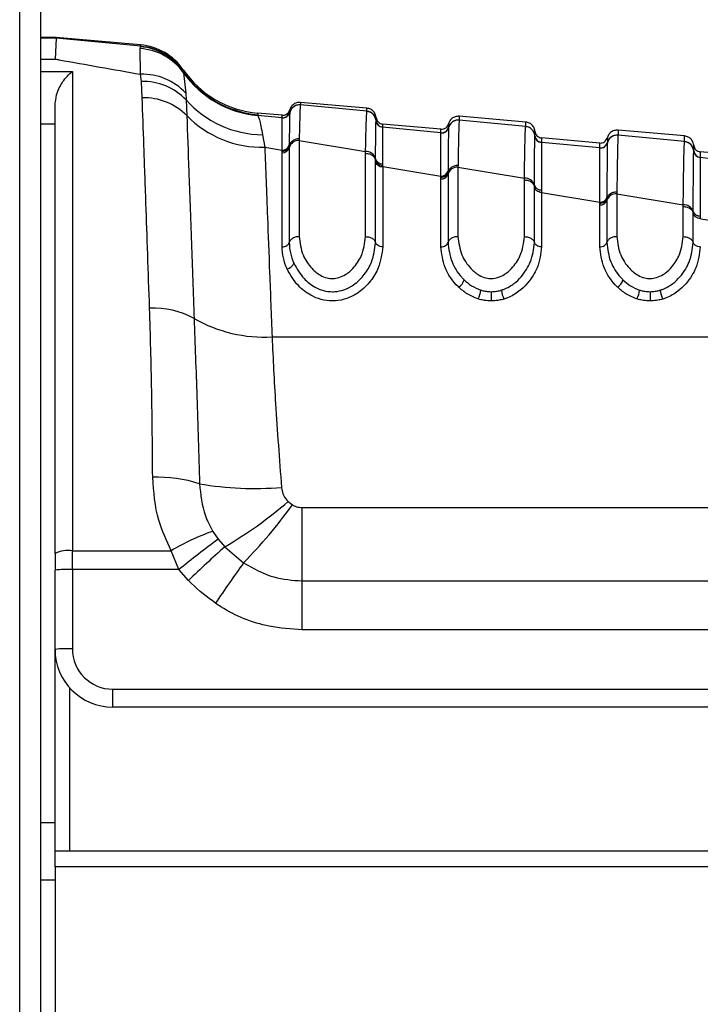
# Paper-space layout '3.5M DUO In Ground Anchor' of a CAD drawing. Header units: millimetres. Extents: x 20 to 26059, y 28 to 17638.
# Tile 22 of 70: x 9228 to 9275, y 6009 to 6077. Entities that reach past the tile are written whole.
import ezdxf

# ---------------------------------------------------------------- set-up
doc = ezdxf.new("R2010")
doc.units = ezdxf.units.MM

psp = doc.layouts.new('3.5M DUO In Ground Anchor')

# ---------------------------------------------------------------- linework, layer by layer
at = {"color": 8, "linetype": 'Continuous', "lineweight": 25, "ltscale": 2}
for p, q in [((9228.013, 2354.062), (9228.013, 6573.667)), ((9230.548, 6075.795), (9229.46, 6075.795)), ((9229.46, 6074.362), (9230.46, 6074.362)), ((9229.46, 6073.508), (9231.66, 6073.508)), ((9230.46, 6069.843), (9229.46, 6069.843)), ((9257.717, 6069.875), (9257.717, 6069.872)), ((9257.717, 6069.686), (9257.717, 6069.617)), ((9231.46, 6030.817), (9231.46, 6019.504)), ((9229.46, 6021.463), (9230.46, 6021.463))]:
    psp.add_line(p, q, dxfattribs=at)
at = {"color": 7, "linetype": 'Continuous', "lineweight": 25, "ltscale": 2}
for p, q in [((9228.023, 2354.062), (9228.023, 6573.657)), ((9229.46, 6572.504), (9229.46, 5960.337)), ((9230.548, 6075.849), (9229.46, 6075.849)), ((9230.548, 6075.795), (9230.46, 6074.362)), ((9230.548, 6075.795), (9230.548, 6075.849)), ((9236.389, 6075.338), (9230.548, 6075.849)), ((9236.392, 6075.242), (9230.548, 6075.795)), ((9236.354, 6075.081), (9236.372, 6075.216)), ((9236.385, 6073.301), (9236.354, 6075.081)), ((9236.372, 6075.216), (9236.392, 6075.242)), ((9239.336, 6073.62), (9239.339, 6073.525)), ((9231.66, 6073.508), (9231.66, 6040.295)), ((9236.438, 6072.805), (9236.385, 6073.301)), ((9239.339, 6073.525), (9239.343, 6073.504)), ((9239.343, 6073.504), (9239.365, 6073.414)), ((9239.365, 6073.414), (9239.515, 6071.997)), ((9236.501, 6071.682), (9236.438, 6072.805)), ((9239.515, 6071.997), (9239.544, 6071.523)), ((9230.46, 6040.097), (9230.46, 6071.132)), ((9239.544, 6071.523), (9239.586, 6070.437)), ((9252.06, 6070.956), (9247.455, 6071.359)), ((9247.455, 6071.183), (9247.455, 6071.178)), ((9252.06, 6070.738), (9247.455, 6071.178)), ((9246.189, 6070.294), (9244.487, 6070.457)), ((9246.189, 6070.465), (9244.493, 6070.614)), ((9246.19, 6070.291), (9246.189, 6070.294)), ((9246.19, 6070.284), (9246.19, 6070.291)), ((9246.717, 6070.662), (9246.716, 6070.656)), ((9246.717, 6070.666), (9246.717, 6070.662)), ((9252.06, 6070.732), (9252.06, 6070.738)), ((9263.06, 6069.993), (9258.455, 6070.396)), ((9252.697, 6070.092), (9252.697, 6070.098)), ((9252.697, 6070.088), (9252.697, 6070.092)), ((9257.189, 6069.503), (9253.152, 6069.856)), ((9253.152, 6069.64), (9253.152, 6069.635)), ((9253.152, 6069.635), (9253.152, 6069.631)), ((9257.189, 6069.246), (9253.152, 6069.631)), ((9257.717, 6069.613), (9257.716, 6069.607)), ((9257.717, 6069.617), (9257.717, 6069.613)), ((9258.455, 6070.134), (9258.455, 6070.128)), ((9263.06, 6069.689), (9258.455, 6070.128)), ((9263.06, 6069.683), (9263.06, 6069.689)), ((9244.83, 6069.111), (9244.985, 6068.247)), ((9247.372, 6068.841), (9247.371, 6068.723)), ((9257.19, 6069.242), (9257.189, 6069.246)), ((9257.19, 6069.236), (9257.19, 6069.242)), ((9263.697, 6069.043), (9263.697, 6069.049)), ((9263.697, 6069.039), (9263.697, 6069.043)), ((9263.697, 6069.043), (9263.697, 6069.039)), ((9268.189, 6068.541), (9264.152, 6068.894)), ((9274.06, 6069.031), (9269.455, 6069.434)), ((9269.455, 6069.085), (9269.455, 6069.08)), ((9274.06, 6068.642), (9269.455, 6069.08)), ((9244.985, 6068.247), (9246.188, 6068.05)), ((9246.681, 6068.333), (9246.68, 6068.217)), ((9246.68, 6068.217), (9246.68, 6061.647)), ((9246.681, 6068.411), (9246.681, 6068.333)), ((9247.371, 6068.723), (9247.371, 6062.059)), ((9247.371, 6068.723), (9251.971, 6067.95)), ((9264.152, 6068.592), (9264.152, 6068.586)), ((9264.152, 6068.586), (9264.152, 6068.582)), ((9268.189, 6068.198), (9264.152, 6068.582)), ((9268.189, 6068.194), (9268.189, 6068.198)), ((9268.189, 6068.188), (9268.189, 6068.194)), ((9268.717, 6068.565), (9268.716, 6068.559)), ((9268.717, 6068.569), (9268.717, 6068.565)), ((9274.06, 6068.636), (9274.06, 6068.642)), ((9246.187, 6067.856), (9246.188, 6067.971)), ((9246.187, 6061.353), (9246.187, 6067.856)), ((9251.971, 6062.059), (9251.971, 6067.832)), ((9274.697, 6067.996), (9274.697, 6068.002)), ((9274.697, 6067.992), (9274.697, 6067.996)), ((9279.189, 6067.578), (9275.152, 6067.932)), ((9275.152, 6067.545), (9275.152, 6067.539)), ((9275.152, 6067.539), (9275.152, 6067.535)), ((9252.661, 6067.339), (9252.662, 6067.453)), ((9252.661, 6067.259), (9252.661, 6067.339)), ((9252.661, 6061.647), (9252.661, 6067.259)), ((9253.153, 6067.095), (9253.153, 6066.985)), ((9253.153, 6066.985), (9253.154, 6066.908)), ((9253.154, 6066.908), (9253.154, 6061.353)), ((9253.154, 6066.908), (9257.188, 6066.246)), ((9258.372, 6066.993), (9258.371, 6066.874)), ((9258.371, 6066.874), (9258.371, 6062.059)), ((9258.371, 6066.874), (9262.971, 6066.101)), ((9257.187, 6066.052), (9257.188, 6066.168)), ((9257.188, 6066.168), (9257.188, 6066.246)), ((9257.681, 6066.589), (9257.68, 6066.511)), ((9257.68, 6066.511), (9257.68, 6066.395)), ((9257.68, 6066.395), (9257.68, 6061.647)), ((9257.187, 6061.353), (9257.187, 6066.052)), ((9262.971, 6062.059), (9262.971, 6065.984)), ((9263.661, 6065.516), (9263.662, 6065.631)), ((9263.661, 6061.647), (9263.661, 6065.517)), ((9264.153, 6065.292), (9264.154, 6065.104)), ((9264.154, 6065.104), (9264.154, 6061.353)), ((9264.154, 6065.104), (9268.188, 6064.444)), ((9268.681, 6064.768), (9268.68, 6064.69)), ((9269.372, 6065.146), (9269.371, 6065.027)), ((9269.371, 6065.027), (9269.371, 6062.059)), ((9269.371, 6065.027), (9273.971, 6064.256)), ((9268.187, 6064.25), (9268.188, 6064.365)), ((9268.187, 6061.353), (9268.187, 6064.25)), ((9268.188, 6064.365), (9268.188, 6064.444)), ((9268.68, 6064.69), (9268.68, 6064.574)), ((9268.68, 6064.574), (9268.68, 6061.647)), ((9273.971, 6062.059), (9273.971, 6064.139)), ((9274.661, 6063.697), (9274.661, 6063.812)), ((9274.661, 6061.647), (9274.661, 6063.698)), ((9275.153, 6063.492), (9275.154, 6063.304)), ((9245.491, 6055.106), (9300.992, 6055.106)), ((9246.6, 6043.702), (9246.907, 6043.468)), ((9247.582, 6038.207), (9247.582, 6043.288)), ((9247.582, 6043.288), (9284.737, 6043.288)), ((9241.383, 6041.638), (9241.757, 6041.093)), ((9241.757, 6041.093), (9242.213, 6040.567)), ((9231.66, 6040.295), (9238.504, 6040.295)), ((9231.66, 6038.992), (9231.66, 6040.295)), ((9239.043, 6038.992), (9238.504, 6040.295)), ((9242.213, 6040.567), (9243.514, 6039.458)), ((9230.46, 6040.097), (9230.46, 6038.95)), ((9230.46, 6033.463), (9230.46, 6038.95)), ((9231.66, 6038.992), (9231.66, 6033.505)), ((9239.043, 6038.992), (9231.66, 6038.992)), ((9239.706, 6038.236), (9239.043, 6038.992)), ((9247.582, 6034.821), (9247.582, 6038.207)), ((9247.582, 6038.207), (9284.737, 6038.207)), ((9284.737, 6034.821), (9247.582, 6034.821)), ((9230.46, 6019.504), (9230.46, 6033.463)), ((9234.46, 6030.705), (9283.936, 6030.705)), ((9234.46, 6029.463), (9234.46, 6030.705)), ((9283.936, 6029.463), (9234.46, 6029.463)), ((9230.46, 6019.504), (9284.86, 6019.504)), ((9230.46, 6018.408), (9230.46, 6019.504)), ((9230.46, 6018.408), (9230.46, 5970.004)), ((9284.86, 6018.408), (9230.46, 6018.408)), ((9230.46, 6017.463), (9229.46, 6017.463))]:
    psp.add_line(p, q, dxfattribs=at)
at = {"color": 7, "linetype": 'Continuous', "lineweight": 25, "ltscale": 4}
for centre, radius, start, end in [((9236.124, 6071.114), 3.973, 35.3565, 86.68867), ((9236.056, 6071.234), 3.994, 34.63807, 85.46318), ((9236.04, 6071.353), 4, 34.5212, 85), ((9236.044, 6071.257), 4, 34.54286, 85.00935), ((9245.103, 6077.587), 7, 214.5212, 265), ((9236.543, 6069.27), 4.034, 42.53608, 92.24828), ((9245.106, 6077.478), 7, 214.58909, 265.01312), ((9245.101, 6077.435), 7.005, 215.03179, 264.97021), ((9236.561, 6068.701), 4.106, 43.42116, 91.71617), ((9236.599, 6067.479), 4.204, 44.7156, 91.33427), ((9244.942, 6076.355), 7.246, 221.83182, 269.10898), ((9247.394, 6070.48), 0.7, 84.99052, 165.43377), ((9244.826, 6075.606), 7.36, 224.60898, 271.23698), ((9246.233, 6070.793), 0.5, 264.9899, 345.37459), ((9246.232, 6070.782), 0.5, 265.09794, 345.40904), ((9252, 6070.041), 0.7, 4.62879, 85.03834), ((9253.195, 6070.138), 0.5, 184.62646, 265.03854), ((9253.195, 6070.129), 0.5, 184.68618, 265.01799), ((9257.233, 6069.744), 0.5, 264.98845, 345.36178), ((9257.233, 6069.733), 0.5, 265.03407, 345.39195), ((9258.394, 6069.431), 0.7, 84.97939, 165.40094), ((9263, 6068.992), 0.699, 4.64237, 85.05411), ((9264.195, 6069.089), 0.5, 184.64828, 265.04846), ((9264.195, 6069.08), 0.5, 184.68721, 265.03566), ((9269.393, 6068.383), 0.7, 84.97296, 165.38084), ((9246.212, 6068.34), 0.485, 267.1294, 345.31894), ((9246.213, 6068.533), 0.484, 267.04969, 345.39878), ((9247.337, 6068.045), 0.678, 87.1301, 165.3132), ((9268.233, 6068.696), 0.5, 264.98235, 345.35057), ((9268.233, 6068.686), 0.5, 265.01895, 345.35717), ((9274, 6067.945), 0.699, 4.6525, 85.07199), ((9252.009, 6067.273), 0.677, 15.37703, 93.15274), ((9275.195, 6068.042), 0.5, 184.66556, 265.05734), ((9275.195, 6068.033), 0.5, 184.69252, 265.04905), ((9253.126, 6067.39), 0.483, 195.70285, 273.34147), ((9253.13, 6067.579), 0.485, 195.10537, 272.78536), ((9258.326, 6066.201), 0.674, 86.23475, 163.33764), ((9257.219, 6066.533), 0.482, 266.23749, 343.32823), ((9257.22, 6066.726), 0.481, 266.15886, 343.44016), ((9263.018, 6065.429), 0.674, 17.44163, 94.02623), ((9264.122, 6065.773), 0.482, 197.12395, 273.71485), ((9268.227, 6064.921), 0.479, 265.30206, 341.33621), ((9269.317, 6064.357), 0.672, 85.3888, 161.19988), ((9268.226, 6064.729), 0.48, 265.38627, 341.21183), ((9274.028, 6063.586), 0.673, 19.64878, 94.84278), ((9275.115, 6063.971), 0.481, 199.31085, 274.55959), ((9246.417, 6060.43), 0.623, 280.69365, 339.45732), ((9257.983, 6059.294), 0.849, 300.37146, 344.02241), ((9268.983, 6059.294), 0.849, 300.37146, 344.02027), ((9258.083, 6058.58), 1.881, 333.49888, 353.06784), ((9536.532, 6058.455), 275.856, 180.0444, 180.17722), ((9263.279, 6058.575), 1.917, 186.79985, 206.00049), ((9269.083, 6058.58), 1.882, 333.50348, 353.06324), ((9562.539, 6058.49), 290.864, 180.04916, 180.17513), ((9274.279, 6058.575), 1.917, 186.79985, 206.00049), ((9237.337, 6051.457), 5.644, 60.76002, 93.32221), ((9244.964, 6064.932), 9.839, 240.33152, 273.07052), ((9237.526, 6035.717), 9.675, 72.2936, 91.79366), ((9244.287, 6067.174), 22.565, 260.25703, 274.73008), ((9227.829, 6065.33), 28.637, 300.15047, 310.95544), ((9216.806, 6065.496), 37.3, 315.72635, 323.80215), ((9246.394, 6027.134), 15.345, 109.05789, 120.94122), ((9290.728, 5975.015), 82.246, 126.54275, 128.9334), ((9231.369, 6038.331), 1.986, 81.54871, 117.21276), ((9301.334, 5974.463), 88.685, 131.80821, 134.01986), ((9231.361, 6030.358), 8.639, 88.01498, 95.98473), ((9335.911, 5973.387), 113.59, 144.43278, 146.15049), ((9231.36, 6024.887), 8.623, 88.00471, 95.98931), ((9234.46, 6033.463), 4, 180, 270), ((9234.46, 6033.505), 2.8, 180, 270)]:
    psp.add_arc(centre, radius, start, end, dxfattribs=at)
at = {"color": 7, "linetype": 'Continuous', "lineweight": 25, "ltscale": 2}
for points, knots in [([(9236.392, 6075.242), (9236.391, 6075.268), (9236.389, 6075.325), (9236.389, 6075.333), (9236.389, 6075.338)], [0, 0, 0, 0, 0.458483, 1, 1, 1, 1]), ([(9230.46, 6074.362), (9230.558, 6074.344), (9232.506, 6073.996), (9234.495, 6073.639), (9236.385, 6073.301)], [0, 0, 0, 0, 0.050349, 1, 1, 1, 1]), ([(9230.46, 6071.132), (9230.487, 6071.388), (9230.553, 6072.021), (9231.011, 6072.877), (9231.426, 6073.326), (9231.658, 6073.505), (9231.66, 6073.508)], [0, 0, 0, 0, 0.2339, 0.576762, 0.994711, 1, 1, 1, 1]), ([(9237.01, 6057.092), (9236.922, 6059.605), (9236.778, 6063.746), (9236.613, 6068.482), (9236.539, 6070.608), (9236.501, 6071.682)], [0, 0, 0, 0, 0.43327, 0.713909, 1, 1, 1, 1]), ([(9247.455, 6071.359), (9247.363, 6071.356), (9247.178, 6071.351), (9246.933, 6071.21), (9246.779, 6071.024), (9246.733, 6070.888), (9246.717, 6070.838)], [0, 0, 0, 0, 0.279636, 0.559277, 0.838887, 1, 1, 1, 1]), ([(9247.455, 6071.183), (9247.363, 6071.181), (9247.178, 6071.176), (9246.933, 6071.035), (9246.779, 6070.849), (9246.733, 6070.712), (9246.717, 6070.662)], [0, 0, 0, 0, 0.279597, 0.559184, 0.838791, 1, 1, 1, 1]), ([(9247.455, 6071.178), (9247.455, 6071.177), (9247.442, 6071.115), (9247.416, 6070.702), (9247.387, 6069.467), (9247.372, 6068.841)], [0, 0, 0, 0, 0.002812, 0.494131, 1, 1, 1, 1]), ([(9247.455, 6071.359), (9247.455, 6071.359), (9247.455, 6071.358), (9247.455, 6071.331), (9247.455, 6071.233), (9247.455, 6071.183)], [0, 0, 0, 0, 0.024033, 0.499895, 1, 1, 1, 1]), ([(9252.06, 6070.738), (9252.06, 6070.748), (9252.06, 6070.818), (9252.06, 6070.913), (9252.06, 6070.954), (9252.06, 6070.955), (9252.06, 6070.956)], [0, 0, 0, 0, 0.0661, 0.493687, 0.921273, 1, 1, 1, 1]), ([(9252.697, 6070.314), (9252.689, 6070.366), (9252.668, 6070.509), (9252.549, 6070.719), (9252.332, 6070.9), (9252.151, 6070.937), (9252.06, 6070.956)], [0, 0, 0, 0, 0.161045, 0.440719, 0.72036, 1, 1, 1, 1]), ([(9239.586, 6070.437), (9239.631, 6069.205), (9239.721, 6066.705), (9239.895, 6061.907), (9240.03, 6058.168), (9240.094, 6056.382)], [0, 0, 0, 0, 0.336899, 0.683336, 1, 1, 1, 1]), ([(9244.497, 6070.505), (9244.497, 6070.502), (9244.497, 6070.487), (9244.491, 6070.47), (9244.487, 6070.457)], [0, 0, 0, 0, 0.19465, 1, 1, 1, 1]), ([(9244.487, 6070.457), (9244.529, 6070.388), (9244.633, 6070.22), (9244.757, 6069.521), (9244.83, 6069.111)], [0, 0, 0, 0, 0.41205, 1, 1, 1, 1]), ([(9244.493, 6070.614), (9244.493, 6070.609), (9244.494, 6070.6), (9244.496, 6070.536), (9244.497, 6070.505)], [0, 0, 0, 0, 0.5084958, 1, 1, 1, 1]), ([(9246.188, 6068.05), (9246.188, 6068.411), (9246.189, 6069.651), (9246.189, 6070.021), (9246.19, 6070.284)], [0, 0, 0, 0, 0.291047, 1, 1, 1, 1]), ([(9246.189, 6070.465), (9246.248, 6070.466), (9246.366, 6070.468), (9246.526, 6070.547), (9246.655, 6070.672), (9246.696, 6070.782), (9246.717, 6070.838)], [0, 0, 0, 0, 0.249998, 0.499978, 0.750014, 1, 1, 1, 1]), ([(9246.189, 6070.294), (9246.189, 6070.343), (9246.189, 6070.42), (9246.189, 6070.46), (9246.189, 6070.464), (9246.189, 6070.465)], [0, 0, 0, 0, 0.494543, 0.782677, 1, 1, 1, 1]), ([(9246.19, 6070.291), (9246.248, 6070.291), (9246.366, 6070.293), (9246.527, 6070.373), (9246.655, 6070.497), (9246.696, 6070.607), (9246.717, 6070.662)], [0, 0, 0, 0, 0.249984, 0.499981, 0.749958, 1, 1, 1, 1]), ([(9246.716, 6070.656), (9246.708, 6070.388), (9246.698, 6070.054), (9246.686, 6068.936), (9246.683, 6068.56), (9246.681, 6068.411)], [0, 0, 0, 0, 0.708617, 0.884881, 1, 1, 1, 1]), ([(9246.717, 6070.822), (9246.717, 6070.814), (9246.717, 6070.79), (9246.717, 6070.716), (9246.717, 6070.666)], [0, 0, 0, 0, 0.316305, 1, 1, 1, 1]), ([(9251.971, 6067.95), (9251.976, 6068.204), (9251.99, 6068.98), (9252.019, 6070.097), (9252.044, 6070.625), (9252.058, 6070.722), (9252.06, 6070.732)], [0, 0, 0, 0, 0.160385, 0.490153, 0.944735, 1, 1, 1, 1]), ([(9252.697, 6070.092), (9252.689, 6070.144), (9252.668, 6070.286), (9252.548, 6070.496), (9252.331, 6070.677), (9252.15, 6070.714), (9252.06, 6070.732)], [0, 0, 0, 0, 0.160996, 0.440678, 0.720351, 1, 1, 1, 1]), ([(9252.697, 6070.098), (9252.697, 6070.159), (9252.697, 6070.252), (9252.697, 6070.306), (9252.697, 6070.312), (9252.697, 6070.314)], [0, 0, 0, 0, 0.493682, 0.749994, 1, 1, 1, 1]), ([(9252.697, 6070.314), (9252.708, 6070.257), (9252.729, 6070.141), (9252.834, 6069.996), (9252.979, 6069.889), (9253.094, 6069.867), (9253.152, 6069.856)], [0, 0, 0, 0, 0.250007, 0.500009, 0.750015, 1, 1, 1, 1]), ([(9258.455, 6070.396), (9258.363, 6070.394), (9258.178, 6070.389), (9257.933, 6070.248), (9257.779, 6070.062), (9257.733, 6069.925), (9257.717, 6069.875)], [0, 0, 0, 0, 0.279638, 0.559283, 0.838886, 1, 1, 1, 1]), ([(9258.455, 6070.396), (9258.455, 6070.392), (9258.455, 6070.384), (9258.455, 6070.318), (9258.455, 6070.233), (9258.455, 6070.148), (9258.455, 6070.134)], [0, 0, 0, 0, 0.305202, 0.499842, 0.916458, 1, 1, 1, 1]), ([(9252.662, 6067.453), (9252.665, 6067.904), (9252.672, 6068.744), (9252.683, 6069.608), (9252.691, 6069.99), (9252.696, 6070.071), (9252.697, 6070.088)], [0, 0, 0, 0, 0.3102442, 0.5782416, 0.9131436, 1, 1, 1, 1]), ([(9252.697, 6070.092), (9252.708, 6070.034), (9252.729, 6069.919), (9252.834, 6069.774), (9252.979, 6069.668), (9253.094, 6069.646), (9253.152, 6069.635)], [0, 0, 0, 0, 0.250019, 0.5, 0.749995, 1, 1, 1, 1]), ([(9253.152, 6069.856), (9253.152, 6069.854), (9253.152, 6069.848), (9253.152, 6069.794), (9253.152, 6069.701), (9253.152, 6069.64)], [0, 0, 0, 0, 0.250008, 0.50632, 1, 1, 1, 1]), ([(9253.152, 6069.631), (9253.152, 6069.615), (9253.152, 6069.541), (9253.153, 6069.177), (9253.153, 6068.345), (9253.153, 6067.532), (9253.153, 6067.095)], [0, 0, 0, 0, 0.08676, 0.421462, 0.689499, 1, 1, 1, 1]), ([(9257.189, 6069.503), (9257.248, 6069.504), (9257.366, 6069.506), (9257.526, 6069.585), (9257.655, 6069.71), (9257.696, 6069.82), (9257.717, 6069.875)], [0, 0, 0, 0, 0.250014, 0.499989, 0.750019, 1, 1, 1, 1]), ([(9257.19, 6069.242), (9257.248, 6069.243), (9257.366, 6069.245), (9257.527, 6069.324), (9257.655, 6069.448), (9257.696, 6069.558), (9257.717, 6069.613)], [0, 0, 0, 0, 0.250015, 0.500007, 0.750042, 1, 1, 1, 1]), ([(9257.716, 6069.607), (9257.711, 6069.393), (9257.702, 6069.072), (9257.69, 6067.832), (9257.684, 6067.001), (9257.681, 6066.589)], [0, 0, 0, 0, 0.50277, 0.753499, 1, 1, 1, 1]), ([(9258.455, 6070.134), (9258.363, 6070.131), (9258.178, 6070.126), (9257.933, 6069.985), (9257.779, 6069.8), (9257.733, 6069.663), (9257.717, 6069.613)], [0, 0, 0, 0, 0.279613, 0.559212, 0.838823, 1, 1, 1, 1]), ([(9257.717, 6069.872), (9257.717, 6069.859), (9257.717, 6069.841), (9257.717, 6069.756), (9257.717, 6069.703), (9257.717, 6069.686)], [0, 0, 0, 0, 0.580101, 0.866799, 1, 1, 1, 1]), ([(9258.455, 6070.128), (9258.448, 6070.038), (9258.435, 6069.882), (9258.413, 6069.157), (9258.392, 6068.234), (9258.378, 6067.336), (9258.372, 6066.993)], [0, 0, 0, 0, 0.284926, 0.496099, 0.80713, 1, 1, 1, 1]), ([(9262.971, 6066.101), (9262.971, 6066.11), (9262.98, 6066.726), (9262.995, 6067.644), (9263.018, 6068.742), (9263.039, 6069.435), (9263.054, 6069.609), (9263.06, 6069.683)], [0, 0, 0, 0, 0.0043098, 0.2928261, 0.4919444, 0.782685, 1, 1, 1, 1]), ([(9263.06, 6069.689), (9263.06, 6069.747), (9263.06, 6069.839), (9263.06, 6069.943), (9263.06, 6069.989), (9263.06, 6069.992), (9263.06, 6069.993)], [0, 0, 0, 0, 0.31483, 0.495571, 0.884785, 1, 1, 1, 1]), ([(9263.697, 6069.352), (9263.689, 6069.404), (9263.668, 6069.547), (9263.549, 6069.756), (9263.332, 6069.938), (9263.151, 6069.975), (9263.06, 6069.993)], [0, 0, 0, 0, 0.161108, 0.440729, 0.720359, 1, 1, 1, 1]), ([(9263.697, 6069.043), (9263.689, 6069.095), (9263.668, 6069.237), (9263.548, 6069.447), (9263.331, 6069.628), (9263.15, 6069.665), (9263.06, 6069.683)], [0, 0, 0, 0, 0.161022, 0.440707, 0.720344, 1, 1, 1, 1]), ([(9247.372, 6068.841), (9247.28, 6068.832), (9247.097, 6068.814), (9246.864, 6068.673), (9246.726, 6068.5), (9246.693, 6068.378), (9246.681, 6068.333)], [0, 0, 0, 0, 0.279728, 0.559447, 0.839191, 1, 1, 1, 1]), ([(9257.188, 6066.246), (9257.188, 6066.652), (9257.188, 6067.47), (9257.189, 6068.695), (9257.189, 6069.019), (9257.19, 6069.236)], [0, 0, 0, 0, 0.246294, 0.496961, 1, 1, 1, 1]), ([(9257.189, 6069.246), (9257.189, 6069.287), (9257.189, 6069.365), (9257.189, 6069.473), (9257.189, 6069.491), (9257.189, 6069.503)], [0, 0, 0, 0, 0.261529, 0.496401, 1, 1, 1, 1]), ([(9263.662, 6065.631), (9263.665, 6066.122), (9263.671, 6067.059), (9263.682, 6068.315), (9263.691, 6068.899), (9263.696, 6069.022), (9263.697, 6069.039)], [0, 0, 0, 0, 0.260049, 0.495706, 0.929228, 1, 1, 1, 1]), ([(9263.697, 6069.049), (9263.697, 6069.135), (9263.697, 6069.259), (9263.697, 6069.338), (9263.697, 6069.347), (9263.697, 6069.352)], [0, 0, 0, 0, 0.4955633, 0.712251, 1, 1, 1, 1]), ([(9263.697, 6069.352), (9263.708, 6069.294), (9263.729, 6069.178), (9263.834, 6069.033), (9263.979, 6068.927), (9264.094, 6068.905), (9264.152, 6068.894)], [0, 0, 0, 0, 0.250007, 0.500009, 0.750015, 1, 1, 1, 1]), ([(9263.697, 6069.043), (9263.708, 6068.985), (9263.729, 6068.87), (9263.834, 6068.725), (9263.979, 6068.619), (9264.094, 6068.597), (9264.152, 6068.586)], [0, 0, 0, 0, 0.250017, 0.499981, 0.750009, 1, 1, 1, 1]), ([(9264.152, 6068.894), (9264.152, 6068.889), (9264.152, 6068.88), (9264.152, 6068.801), (9264.152, 6068.678), (9264.152, 6068.592)], [0, 0, 0, 0, 0.287751, 0.504438, 1, 1, 1, 1]), ([(9268.189, 6068.541), (9268.248, 6068.542), (9268.366, 6068.543), (9268.526, 6068.623), (9268.655, 6068.747), (9268.696, 6068.858), (9268.717, 6068.913)], [0, 0, 0, 0, 0.249998, 0.499978, 0.750014, 1, 1, 1, 1]), ([(9269.455, 6069.434), (9269.363, 6069.431), (9269.178, 6069.426), (9268.933, 6069.285), (9268.779, 6069.1), (9268.733, 6068.963), (9268.717, 6068.913)], [0, 0, 0, 0, 0.279636, 0.559277, 0.838887, 1, 1, 1, 1]), ([(9269.455, 6069.085), (9269.363, 6069.083), (9269.178, 6069.078), (9268.933, 6068.937), (9268.779, 6068.752), (9268.733, 6068.615), (9268.717, 6068.565)], [0, 0, 0, 0, 0.279612, 0.559236, 0.838875, 1, 1, 1, 1]), ([(9268.717, 6068.913), (9268.717, 6068.897), (9268.717, 6068.874), (9268.717, 6068.735), (9268.717, 6068.631), (9268.717, 6068.569)], [0, 0, 0, 0, 0.502579, 0.705981, 1, 1, 1, 1]), ([(9269.455, 6069.08), (9269.454, 6069.071), (9269.447, 6068.995), (9269.434, 6068.687), (9269.417, 6068.015), (9269.398, 6067.011), (9269.383, 6065.933), (9269.372, 6065.146)], [0, 0, 0, 0, 0.037003, 0.308027, 0.496839, 0.632749, 1, 1, 1, 1]), ([(9269.455, 6069.434), (9269.455, 6069.427), (9269.455, 6069.416), (9269.455, 6069.333), (9269.455, 6069.232), (9269.455, 6069.121), (9269.455, 6069.085)], [0, 0, 0, 0, 0.330895, 0.499787, 0.837714, 1, 1, 1, 1]), ([(9274.06, 6068.642), (9274.06, 6068.646), (9274.06, 6068.733), (9274.06, 6068.839), (9274.06, 6068.959), (9274.06, 6069.021), (9274.06, 6069.028), (9274.06, 6069.031)], [0, 0, 0, 0, 0.017391, 0.336932, 0.496696, 0.8163, 1, 1, 1, 1]), ([(9274.697, 6068.39), (9274.689, 6068.442), (9274.668, 6068.584), (9274.549, 6068.794), (9274.332, 6068.975), (9274.151, 6069.012), (9274.06, 6069.031)], [0, 0, 0, 0, 0.161104, 0.440722, 0.720362, 1, 1, 1, 1]), ([(9244.985, 6068.247), (9245.044, 6066.725), (9245.14, 6064.227), (9245.319, 6059.596), (9245.433, 6056.612), (9245.491, 6055.106)], [0, 0, 0, 0, 0.435994, 0.71534, 1, 1, 1, 1]), ([(9246.188, 6067.971), (9246.246, 6067.977), (9246.363, 6067.987), (9246.516, 6068.068), (9246.633, 6068.185), (9246.665, 6068.284), (9246.681, 6068.333)], [0, 0, 0, 0, 0.249996, 0.499996, 0.750007, 1, 1, 1, 1]), ([(9264.152, 6068.582), (9264.152, 6068.566), (9264.152, 6068.452), (9264.153, 6067.891), (9264.153, 6066.677), (9264.153, 6065.769), (9264.153, 6065.292)], [0, 0, 0, 0, 0.070691, 0.503985, 0.739714, 1, 1, 1, 1]), ([(9268.188, 6064.444), (9268.188, 6065.004), (9268.188, 6066.02), (9268.188, 6067.526), (9268.189, 6067.917), (9268.189, 6068.188)], [0, 0, 0, 0, 0.2745488, 0.4978836, 1, 1, 1, 1]), ([(9268.189, 6068.194), (9268.248, 6068.195), (9268.366, 6068.196), (9268.526, 6068.276), (9268.655, 6068.4), (9268.696, 6068.51), (9268.717, 6068.565)], [0, 0, 0, 0, 0.2500054, 0.4999674, 0.7499776, 1, 1, 1, 1]), ([(9268.189, 6068.198), (9268.189, 6068.259), (9268.189, 6068.363), (9268.189, 6068.502), (9268.189, 6068.525), (9268.189, 6068.541)], [0, 0, 0, 0, 0.2940196, 0.497422, 1, 1, 1, 1]), ([(9268.716, 6068.559), (9268.716, 6068.553), (9268.711, 6068.431), (9268.702, 6067.831), (9268.691, 6066.379), (9268.684, 6065.34), (9268.681, 6064.768)], [0, 0, 0, 0, 0.024925, 0.501982, 0.725308, 1, 1, 1, 1]), ([(9273.971, 6064.256), (9273.982, 6065.117), (9273.997, 6066.283), (9274.018, 6067.381), (9274.035, 6068.116), (9274.049, 6068.51), (9274.058, 6068.614), (9274.06, 6068.636)], [0, 0, 0, 0, 0.363103, 0.492334, 0.672217, 0.929868, 1, 1, 1, 1]), ([(9274.697, 6067.996), (9274.689, 6068.048), (9274.668, 6068.19), (9274.548, 6068.4), (9274.331, 6068.581), (9274.15, 6068.617), (9274.06, 6068.636)], [0, 0, 0, 0, 0.161042, 0.440725, 0.720356, 1, 1, 1, 1]), ([(9274.697, 6068.002), (9274.697, 6068.112), (9274.697, 6068.266), (9274.697, 6068.37), (9274.697, 6068.382), (9274.697, 6068.39)], [0, 0, 0, 0, 0.496689, 0.688219, 1, 1, 1, 1]), ([(9274.697, 6068.39), (9274.708, 6068.332), (9274.729, 6068.216), (9274.834, 6068.071), (9274.979, 6067.965), (9275.094, 6067.943), (9275.152, 6067.932)], [0, 0, 0, 0, 0.250007, 0.500009, 0.750015, 1, 1, 1, 1]), ([(9246.188, 6067.971), (9246.188, 6067.972), (9246.188, 6067.997), (9246.188, 6068.024), (9246.188, 6068.05)], [0, 0, 0, 0, 0.009367, 1, 1, 1, 1]), ([(9251.971, 6067.832), (9251.971, 6067.833), (9251.971, 6067.872), (9251.971, 6067.911), (9251.971, 6067.95)], [0, 0, 0, 0, 0.009457, 1, 1, 1, 1]), ([(9251.971, 6067.832), (9252.063, 6067.823), (9252.247, 6067.805), (9252.479, 6067.667), (9252.616, 6067.499), (9252.649, 6067.382), (9252.661, 6067.339)], [0, 0, 0, 0, 0.281351, 0.561531, 0.840486, 1, 1, 1, 1]), ([(9274.661, 6063.812), (9274.662, 6063.865), (9274.665, 6064.552), (9274.671, 6065.613), (9274.684, 6067.278), (9274.691, 6067.697), (9274.697, 6067.992)], [0, 0, 0, 0, 0.022107, 0.283651, 0.496207, 1, 1, 1, 1]), ([(9274.697, 6067.996), (9274.708, 6067.938), (9274.729, 6067.823), (9274.834, 6067.678), (9274.979, 6067.572), (9275.094, 6067.55), (9275.152, 6067.539)], [0, 0, 0, 0, 0.250023, 0.499996, 0.750006, 1, 1, 1, 1]), ([(9275.152, 6067.932), (9275.152, 6067.924), (9275.152, 6067.912), (9275.152, 6067.808), (9275.152, 6067.655), (9275.152, 6067.545)], [0, 0, 0, 0, 0.311783, 0.503313, 1, 1, 1, 1]), ([(9275.152, 6067.535), (9275.152, 6067.522), (9275.152, 6067.387), (9275.153, 6066.731), (9275.153, 6065.227), (9275.153, 6064.123), (9275.153, 6063.492)], [0, 0, 0, 0, 0.050673, 0.503818, 0.716324, 1, 1, 1, 1]), ([(9279.189, 6067.152), (9278.789, 6067.19), (9277.443, 6067.318), (9276.097, 6067.445), (9275.152, 6067.535)], [0, 0, 0, 0, 0.297162, 1, 1, 1, 1]), ([(9253.153, 6066.985), (9253.095, 6066.99), (9252.978, 6067), (9252.825, 6067.08), (9252.708, 6067.194), (9252.676, 6067.29), (9252.661, 6067.338)], [0, 0, 0, 0, 0.2499819, 0.4999947, 0.7499557, 1, 1, 1, 1]), ([(9258.372, 6066.992), (9258.28, 6066.984), (9258.096, 6066.967), (9257.864, 6066.833), (9257.726, 6066.669), (9257.693, 6066.553), (9257.68, 6066.511)], [0, 0, 0, 0, 0.279708, 0.559418, 0.83912, 1, 1, 1, 1]), ([(9257.188, 6066.168), (9257.246, 6066.172), (9257.363, 6066.182), (9257.516, 6066.259), (9257.633, 6066.37), (9257.665, 6066.464), (9257.68, 6066.511)], [0, 0, 0, 0, 0.250006, 0.50003, 0.749997, 1, 1, 1, 1]), ([(9262.971, 6065.984), (9262.971, 6065.984), (9262.971, 6066.022), (9262.971, 6066.062), (9262.971, 6066.101)], [0, 0, 0, 0, 0.009367, 1, 1, 1, 1]), ([(9262.971, 6065.984), (9263.062, 6065.975), (9263.246, 6065.959), (9263.478, 6065.829), (9263.615, 6065.67), (9263.649, 6065.558), (9263.661, 6065.517)], [0, 0, 0, 0, 0.279616, 0.559215, 0.838856, 1, 1, 1, 1]), ([(9264.154, 6065.104), (9264.095, 6065.116), (9263.978, 6065.139), (9263.825, 6065.233), (9263.708, 6065.361), (9263.677, 6065.465), (9263.661, 6065.517)], [0, 0, 0, 0, 0.2499782, 0.4999287, 0.7499247, 1, 1, 1, 1]), ([(9269.372, 6065.146), (9269.28, 6065.138), (9269.096, 6065.122), (9268.864, 6064.995), (9268.726, 6064.84), (9268.693, 6064.73), (9268.68, 6064.69)], [0, 0, 0, 0, 0.279698, 0.559382, 0.839098, 1, 1, 1, 1]), ([(9268.188, 6064.365), (9268.246, 6064.37), (9268.363, 6064.379), (9268.516, 6064.452), (9268.633, 6064.557), (9268.665, 6064.645), (9268.68, 6064.69)], [0, 0, 0, 0, 0.249997, 0.500008, 0.750032, 1, 1, 1, 1]), ([(9273.971, 6064.139), (9273.971, 6064.139), (9273.971, 6064.178), (9273.971, 6064.217), (9273.971, 6064.256)], [0, 0, 0, 0, 0.009604, 1, 1, 1, 1]), ([(9273.971, 6064.139), (9274.062, 6064.131), (9274.246, 6064.115), (9274.478, 6063.993), (9274.615, 6063.843), (9274.649, 6063.737), (9274.661, 6063.698)], [0, 0, 0, 0, 0.279613, 0.559253, 0.83888, 1, 1, 1, 1]), ([(9275.154, 6063.304), (9275.095, 6063.315), (9274.978, 6063.338), (9274.825, 6063.428), (9274.708, 6063.549), (9274.677, 6063.648), (9274.661, 6063.698)], [0, 0, 0, 0, 0.2499705, 0.4999767, 0.7500043, 1, 1, 1, 1]), ([(9275.154, 6063.304), (9275.606, 6063.23), (9276.95, 6063.011), (9278.295, 6062.791), (9279.188, 6062.645)], [0, 0, 0, 0, 0.336503, 1, 1, 1, 1]), ([(9247.371, 6062.059), (9247.279, 6062.051), (9247.096, 6062.036), (9246.864, 6061.922), (9246.726, 6061.782), (9246.693, 6061.683), (9246.68, 6061.647)], [0, 0, 0, 0, 0.279639, 0.559282, 0.838899, 1, 1, 1, 1]), ([(9247.371, 6062.059), (9247.423, 6061.631), (9247.517, 6060.867), (9248.112, 6059.942), (9248.735, 6059.413), (9249.26, 6059.186), (9249.713, 6059.133), (9250.163, 6059.212), (9250.65, 6059.448), (9251.221, 6059.944), (9251.815, 6060.843), (9251.913, 6061.605), (9251.971, 6062.059)], [0, 0, 0, 0, 0.181495, 0.323764, 0.408832, 0.462283, 0.50417, 0.545965, 0.600528, 0.677266, 0.807826, 1, 1, 1, 1]), ([(9251.971, 6062.059), (9252.062, 6062.051), (9252.246, 6062.036), (9252.478, 6061.922), (9252.615, 6061.782), (9252.649, 6061.683), (9252.661, 6061.647)], [0, 0, 0, 0, 0.279639, 0.559282, 0.838899, 1, 1, 1, 1]), ([(9258.371, 6062.059), (9258.279, 6062.051), (9258.096, 6062.036), (9257.864, 6061.922), (9257.726, 6061.782), (9257.693, 6061.683), (9257.68, 6061.647)], [0, 0, 0, 0, 0.279643, 0.559277, 0.838897, 1, 1, 1, 1]), ([(9258.371, 6062.059), (9258.423, 6061.631), (9258.517, 6060.867), (9259.112, 6059.942), (9259.735, 6059.413), (9260.26, 6059.186), (9260.713, 6059.133), (9261.163, 6059.212), (9261.65, 6059.449), (9262.221, 6059.945), (9262.815, 6060.843), (9262.913, 6061.605), (9262.971, 6062.059)], [0, 0, 0, 0, 0.181551, 0.323795, 0.408853, 0.462297, 0.504186, 0.545984, 0.600561, 0.677304, 0.807905, 1, 1, 1, 1]), ([(9262.971, 6062.059), (9263.062, 6062.051), (9263.246, 6062.036), (9263.478, 6061.922), (9263.615, 6061.782), (9263.649, 6061.683), (9263.661, 6061.647)], [0, 0, 0, 0, 0.279643, 0.559277, 0.838897, 1, 1, 1, 1]), ([(9269.371, 6062.059), (9269.279, 6062.051), (9269.096, 6062.036), (9268.864, 6061.922), (9268.726, 6061.782), (9268.693, 6061.683), (9268.68, 6061.647)], [0, 0, 0, 0, 0.279639, 0.559282, 0.838899, 1, 1, 1, 1]), ([(9269.371, 6062.059), (9269.423, 6061.631), (9269.517, 6060.867), (9270.112, 6059.942), (9270.735, 6059.413), (9271.26, 6059.186), (9271.713, 6059.133), (9272.163, 6059.212), (9272.65, 6059.449), (9273.221, 6059.945), (9273.815, 6060.843), (9273.913, 6061.605), (9273.971, 6062.059)], [0, 0, 0, 0, 0.181551, 0.323795, 0.408852, 0.462296, 0.504187, 0.545985, 0.60056, 0.677304, 0.807905, 1, 1, 1, 1]), ([(9273.971, 6062.059), (9274.062, 6062.051), (9274.246, 6062.036), (9274.478, 6061.922), (9274.615, 6061.782), (9274.649, 6061.683), (9274.661, 6061.647)], [0, 0, 0, 0, 0.279639, 0.559282, 0.838899, 1, 1, 1, 1]), ([(9246.187, 6061.353), (9246.246, 6061.358), (9246.363, 6061.366), (9246.516, 6061.432), (9246.633, 6061.527), (9246.665, 6061.607), (9246.68, 6061.647)], [0, 0, 0, 0, 0.249991, 0.500004, 0.750024, 1, 1, 1, 1]), ([(9246.532, 6059.818), (9246.432, 6060.073), (9246.231, 6060.585), (9246.202, 6061.097), (9246.187, 6061.353)], [0, 0, 0, 0, 0.500187, 1, 1, 1, 1]), ([(9253.154, 6061.353), (9253.095, 6060.866), (9252.999, 6060.058), (9252.352, 6058.967), (9251.606, 6058.218), (9250.733, 6057.752), (9250.083, 6057.614), (9249.479, 6057.592), (9248.877, 6057.673), (9248.038, 6058.023), (9247.14, 6058.731), (9246.756, 6059.417), (9246.532, 6059.818)], [0, 0, 0, 0, 0.1808774, 0.2992741, 0.4185367, 0.5040761, 0.5773038, 0.5952028, 0.6660747, 0.7374029, 0.8467996, 1, 1, 1, 1]), ([(9246.68, 6061.647), (9246.694, 6061.407), (9246.721, 6060.928), (9246.907, 6060.45), (9247, 6060.211)], [0, 0, 0, 0, 0.5001185, 1, 1, 1, 1]), ([(9247, 6060.211), (9247.203, 6059.844), (9247.544, 6059.226), (9248.33, 6058.597), (9249.031, 6058.3), (9249.518, 6058.234), (9250, 6058.251), (9250.532, 6058.366), (9251.272, 6058.767), (9251.93, 6059.436), (9252.518, 6060.439), (9252.607, 6061.191), (9252.661, 6061.647)], [0, 0, 0, 0, 0.159617, 0.26824, 0.335063, 0.398895, 0.414918, 0.481424, 0.563154, 0.683875, 0.808014, 1, 1, 1, 1]), ([(9253.154, 6061.353), (9253.095, 6061.358), (9252.978, 6061.366), (9252.825, 6061.432), (9252.708, 6061.527), (9252.677, 6061.607), (9252.661, 6061.647)], [0, 0, 0, 0, 0.249991, 0.500004, 0.750024, 1, 1, 1, 1]), ([(9257.187, 6061.353), (9257.246, 6061.358), (9257.363, 6061.366), (9257.516, 6061.432), (9257.633, 6061.527), (9257.665, 6061.607), (9257.68, 6061.647)], [0, 0, 0, 0, 0.249993, 0.499988, 0.750023, 1, 1, 1, 1]), ([(9258.412, 6058.562), (9258.408, 6058.566), (9257.989, 6058.973), (9257.359, 6059.915), (9257.245, 6060.875), (9257.187, 6061.353)], [0, 0, 0, 0, 0.005036, 0.5036, 1, 1, 1, 1]), ([(9257.68, 6061.647), (9257.734, 6061.199), (9257.832, 6060.374), (9258.369, 6059.499), (9258.741, 6059.119), (9258.799, 6059.06)], [0, 0, 0, 0, 0.500692, 0.922782, 1, 1, 1, 1]), ([(9261.376, 6058.349), (9261.442, 6058.371), (9261.764, 6058.48), (9262.463, 6058.905), (9263.031, 6059.588), (9263.536, 6060.561), (9263.608, 6061.191), (9263.661, 6061.647)], [0, 0, 0, 0, 0.041436, 0.201299, 0.499179, 0.637272, 1, 1, 1, 1]), ([(9264.154, 6061.353), (9264.097, 6060.866), (9264.019, 6060.191), (9263.466, 6059.135), (9262.821, 6058.371), (9262.02, 6057.891), (9261.637, 6057.762), (9261.556, 6057.735)], [0, 0, 0, 0, 0.3508186, 0.4854248, 0.7839893, 0.9541986, 1, 1, 1, 1]), ([(9264.154, 6061.353), (9264.095, 6061.358), (9263.978, 6061.366), (9263.825, 6061.432), (9263.708, 6061.527), (9263.676, 6061.607), (9263.661, 6061.647)], [0, 0, 0, 0, 0.249993, 0.499988, 0.750023, 1, 1, 1, 1]), ([(9268.187, 6061.353), (9268.246, 6061.358), (9268.363, 6061.366), (9268.516, 6061.432), (9268.633, 6061.527), (9268.665, 6061.607), (9268.68, 6061.647)], [0, 0, 0, 0, 0.249991, 0.500004, 0.750024, 1, 1, 1, 1]), ([(9269.412, 6058.562), (9269.408, 6058.566), (9268.989, 6058.973), (9268.359, 6059.915), (9268.245, 6060.875), (9268.187, 6061.353)], [0, 0, 0, 0, 0.005036, 0.503598, 1, 1, 1, 1]), ([(9268.68, 6061.647), (9268.734, 6061.199), (9268.832, 6060.374), (9269.369, 6059.499), (9269.741, 6059.119), (9269.799, 6059.06)], [0, 0, 0, 0, 0.500692, 0.922782, 1, 1, 1, 1]), ([(9272.376, 6058.349), (9272.442, 6058.371), (9272.764, 6058.48), (9273.463, 6058.905), (9274.031, 6059.588), (9274.536, 6060.561), (9274.608, 6061.191), (9274.661, 6061.647)], [0, 0, 0, 0, 0.041436, 0.201299, 0.499178, 0.637271, 1, 1, 1, 1]), ([(9275.154, 6061.353), (9275.097, 6060.866), (9275.019, 6060.191), (9274.466, 6059.135), (9273.821, 6058.371), (9273.02, 6057.891), (9272.637, 6057.762), (9272.556, 6057.735)], [0, 0, 0, 0, 0.3508186, 0.4854248, 0.7839893, 0.9541986, 1, 1, 1, 1]), ([(9275.154, 6061.353), (9275.095, 6061.358), (9274.978, 6061.366), (9274.825, 6061.432), (9274.708, 6061.527), (9274.677, 6061.607), (9274.661, 6061.647)], [0, 0, 0, 0, 0.249991, 0.500004, 0.750024, 1, 1, 1, 1]), ([(9258.799, 6059.06), (9258.962, 6058.914), (9259.286, 6058.623), (9259.729, 6058.443), (9259.951, 6058.353)], [0, 0, 0, 0, 0.500359, 1, 1, 1, 1]), ([(9269.799, 6059.06), (9269.962, 6058.914), (9270.286, 6058.623), (9270.729, 6058.443), (9270.951, 6058.353)], [0, 0, 0, 0, 0.500359, 1, 1, 1, 1]), ([(9259.767, 6057.741), (9259.501, 6057.847), (9258.982, 6058.056), (9258.599, 6058.396), (9258.412, 6058.562)], [0, 0, 0, 0, 0.511869, 1, 1, 1, 1]), ([(9259.951, 6058.353), (9259.979, 6058.345), (9260.096, 6058.309), (9260.335, 6058.256), (9260.553, 6058.246), (9260.675, 6058.241)], [0, 0, 0, 0, 0.121319, 0.507471, 1, 1, 1, 1]), ([(9260.675, 6058.241), (9260.793, 6058.246), (9261.008, 6058.256), (9261.24, 6058.308), (9261.353, 6058.342), (9261.376, 6058.349)], [0, 0, 0, 0, 0.4928036, 0.8970362, 1, 1, 1, 1]), ([(9270.767, 6057.741), (9270.501, 6057.847), (9269.982, 6058.056), (9269.599, 6058.396), (9269.412, 6058.562)], [0, 0, 0, 0, 0.511872, 1, 1, 1, 1]), ([(9270.951, 6058.353), (9270.979, 6058.345), (9271.096, 6058.309), (9271.335, 6058.256), (9271.553, 6058.246), (9271.675, 6058.241)], [0, 0, 0, 0, 0.121303, 0.507462, 1, 1, 1, 1]), ([(9271.675, 6058.241), (9271.793, 6058.246), (9272.008, 6058.256), (9272.24, 6058.308), (9272.353, 6058.342), (9272.376, 6058.349)], [0, 0, 0, 0, 0.492814, 0.897019, 1, 1, 1, 1]), ([(9260.676, 6057.601), (9260.522, 6057.608), (9260.248, 6057.62), (9259.947, 6057.687), (9259.801, 6057.731), (9259.767, 6057.741)], [0, 0, 0, 0, 0.496544, 0.880807, 1, 1, 1, 1]), ([(9261.556, 6057.735), (9261.528, 6057.727), (9261.387, 6057.685), (9261.096, 6057.62), (9260.826, 6057.608), (9260.676, 6057.601)], [0, 0, 0, 0, 0.101091, 0.50336, 1, 1, 1, 1]), ([(9271.676, 6057.601), (9271.522, 6057.608), (9271.248, 6057.62), (9270.947, 6057.687), (9270.801, 6057.731), (9270.767, 6057.741)], [0, 0, 0, 0, 0.4965596, 0.8808075, 1, 1, 1, 1]), ([(9272.556, 6057.735), (9272.528, 6057.727), (9272.387, 6057.685), (9272.096, 6057.62), (9271.826, 6057.608), (9271.676, 6057.601)], [0, 0, 0, 0, 0.101091, 0.503376, 1, 1, 1, 1]), ([(9237.223, 6045.388), (9237.208, 6047.415), (9237.179, 6051.514), (9237.067, 6055.219), (9237.01, 6057.092)], [0, 0, 0, 0, 0.4946031, 1, 1, 1, 1]), ([(9240.094, 6056.382), (9240.158, 6054.602), (9240.286, 6050.995), (9240.407, 6046.972), (9240.468, 6044.934)], [0, 0, 0, 0, 0.493296, 1, 1, 1, 1]), ([(9245.491, 6055.106), (9245.564, 6053.588), (9245.719, 6050.324), (9245.998, 6046.65), (9246.148, 6044.685)], [0, 0, 0, 0, 0.4651, 1, 1, 1, 1]), ([(9238.504, 6040.295), (9238.181, 6040.991), (9237.426, 6042.621), (9237.297, 6044.379), (9237.223, 6045.388)], [0, 0, 0, 0, 0.426607, 1, 1, 1, 1]), ([(9240.468, 6044.934), (9240.541, 6044.181), (9240.653, 6043.031), (9241.196, 6041.995), (9241.383, 6041.638)], [0, 0, 0, 0, 0.655208, 1, 1, 1, 1]), ([(9246.148, 6044.685), (9246.181, 6044.485), (9246.242, 6044.117), (9246.488, 6043.832), (9246.6, 6043.702)], [0, 0, 0, 0, 0.543555, 1, 1, 1, 1]), ([(9246.907, 6043.468), (9246.942, 6043.448), (9247.084, 6043.369), (9247.315, 6043.3), (9247.51, 6043.291), (9247.582, 6043.288)], [0, 0, 0, 0, 0.170056, 0.695986, 1, 1, 1, 1]), ([(9243.514, 6039.458), (9244.194, 6039.073), (9245.462, 6038.358), (9246.911, 6038.255), (9247.582, 6038.207)], [0, 0, 0, 0, 0.537048, 1, 1, 1, 1]), ([(9241.575, 6036.658), (9240.999, 6037.089), (9240.344, 6037.579), (9239.775, 6038.165), (9239.706, 6038.236)], [0, 0, 0, 0, 0.878031, 1, 1, 1, 1]), ([(9247.582, 6034.821), (9246.815, 6034.869), (9244.846, 6034.995), (9242.83, 6035.836), (9241.7, 6036.576), (9241.575, 6036.658)], [0, 0, 0, 0, 0.361896, 0.929068, 1, 1, 1, 1])]:
    psp.add_open_spline(points, degree=3, knots=knots, dxfattribs=at)
at = {"color": 8, "linetype": 'Continuous', "lineweight": 25, "ltscale": 2}
psp.add_open_spline([(9246.717, 6070.838), (9246.717, 6070.837), (9246.717, 6070.837), (9246.717, 6070.825), (9246.717, 6070.822)], degree=3, knots=[0, 0, 0, 0, 0.785522, 1, 1, 1, 1], dxfattribs=at)

doc.saveas('drawing.dxf')
